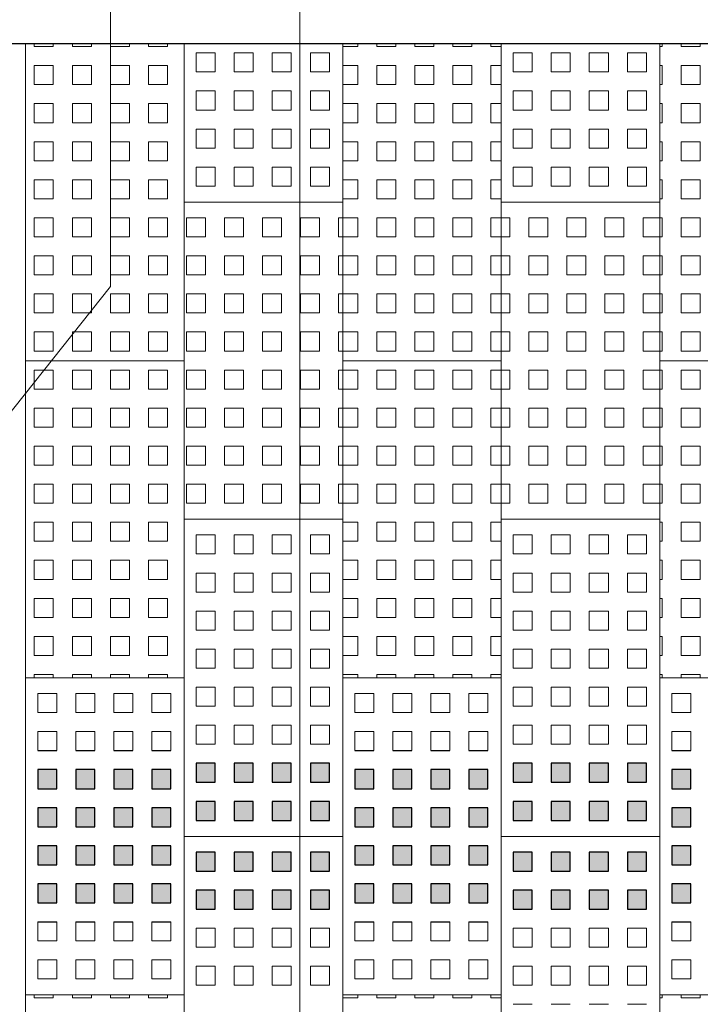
# Model space of a CAD drawing. Header units: metres. Extents: x -890 to 5635, y -951 to 6976.
# Tile 37 of 58: x 43.94 to 45.65, y 18.26 to 20.75. Entities that reach past the tile are written whole.
import ezdxf
from ezdxf import colors
from ezdxf.entities.mleader import LeaderData, LeaderLine
from ezdxf.math import Vec2, Vec3

# ---------------------------------------------------------------- set-up
doc = ezdxf.new("R2010")
doc.units = ezdxf.units.M
for name, color, linetype, lineweight in [('N-WE-VH-VERHARDING_TEGEL_GRAS-A', 11, 'Continuous', 13), ('N-WE-VH-VERHARDING_TEGEL_GRAS-A2', 252, 'Continuous', 25), ('N-WE-VH-VERHARDING_TEGEL_GRAS-G', 70, 'Continuous', 15), ('X-XX-AL-AANPIJLING-T18', 10, 'Continuous', 18)]:
    doc.layers.add(name, color=color, linetype=linetype, lineweight=lineweight)
doc.layers.add('TL00_HULPLAAG', color=211, linetype='Continuous', plot=False)
doc.styles.add('NLCS-ISO-M20-T50', font='NLCS-ISO.ttf', dxfattribs={"height": 0.1})

# ---------------------------------------------------------------- blocks, each defined once
blk = doc.blocks.new('TTE tegel')
at = {"layer": 'N-WE-VH-VERHARDING_TEGEL_GRAS-A'}
h = blk.add_hatch(dxfattribs=at)
h.set_pattern_fill('AVH-GRASTEGEL', color=256, scale=0.12, pattern_type=2)
h.set_pattern_definition([(0, (61.35034, 14.72604), (0, 0.048), [0.048, -0.048]), (90, (61.35034, 14.72604), (-0.048, 3e-18), [0.048, -0.048])])
h.paths.add_polyline_path([(61.3199, 14.6856), (61.3199, 15.4856), (61.7199, 15.4856), (61.7199, 14.6856)])
at = {"layer": 'N-WE-VH-VERHARDING_TEGEL_GRAS-G', "flags": 128}
blk.add_lwpolyline([(61.3199, 14.6856), (61.3199, 15.4856), (61.7199, 15.4856), (61.7199, 14.6856)], close=True, dxfattribs=at)
blk = doc.blocks.new('_Dot')
at = {"color": 0, "linetype": 'ByBlock', "lineweight": -2}
blk.add_line((-0.5, 0), (-1, 0), dxfattribs=at)
at = {"color": 0, "linetype": 'ByBlock', "const_width": 0.5}
blk.add_lwpolyline([(-0.25, 0, 1), (0.25, 0, 1)], format="xyb", close=True, dxfattribs=at)

msp = doc.modelspace()

# ---------------------------------------------------------------- linework, layer by layer
msp.add_circle((74.4072, 12.7269), 964.0442)
at = {"layer": 'N-WE-VH-VERHARDING_TEGEL_GRAS-A', "linetype": 'Continuous'}
for p, q in [((44.3829, 20.662), (44.4309, 20.662)), ((44.3829, 20.614), (44.3829, 20.662)), ((44.4309, 20.614), (44.4309, 20.662)), ((44.4789, 20.662), (44.5269, 20.662)), ((44.4789, 20.614), (44.4789, 20.662)), ((44.5269, 20.614), (44.5269, 20.662)), ((44.5749, 20.662), (44.6229, 20.662)), ((44.5749, 20.614), (44.5749, 20.662)), ((44.6229, 20.614), (44.6229, 20.662)), ((44.6709, 20.662), (44.7189, 20.662)), ((44.6709, 20.614), (44.6709, 20.662)), ((44.7189, 20.614), (44.7189, 20.662)), ((45.1829, 20.662), (45.2309, 20.662)), ((45.1829, 20.614), (45.1829, 20.662)), ((45.2309, 20.614), (45.2309, 20.662)), ((45.2789, 20.662), (45.3269, 20.662)), ((45.2789, 20.614), (45.2789, 20.662)), ((45.3269, 20.614), (45.3269, 20.662)), ((45.3749, 20.662), (45.4229, 20.662)), ((45.3749, 20.614), (45.3749, 20.662)), ((45.4229, 20.614), (45.4229, 20.662)), ((45.4709, 20.662), (45.5189, 20.662)), ((45.4709, 20.614), (45.4709, 20.662)), ((45.5189, 20.614), (45.5189, 20.662)), ((44.3829, 20.614), (44.4309, 20.614)), ((44.4789, 20.614), (44.5269, 20.614)), ((44.5749, 20.614), (44.6229, 20.614)), ((44.6709, 20.614), (44.7189, 20.614)), ((45.1829, 20.614), (45.2309, 20.614)), ((45.2789, 20.614), (45.3269, 20.614)), ((45.3749, 20.614), (45.4229, 20.614)), ((45.4709, 20.614), (45.5189, 20.614)), ((44.3829, 20.566), (44.4309, 20.566)), ((44.3829, 20.518), (44.3829, 20.566)), ((44.4309, 20.518), (44.4309, 20.566)), ((44.4789, 20.566), (44.5269, 20.566)), ((44.4789, 20.518), (44.4789, 20.566)), ((44.5269, 20.518), (44.5269, 20.566)), ((44.5749, 20.566), (44.6229, 20.566)), ((44.5749, 20.518), (44.5749, 20.566)), ((44.6229, 20.518), (44.6229, 20.566)), ((44.6709, 20.566), (44.7189, 20.566)), ((44.6709, 20.518), (44.6709, 20.566)), ((44.7189, 20.518), (44.7189, 20.566)), ((45.1829, 20.566), (45.2309, 20.566)), ((45.1829, 20.518), (45.1829, 20.566)), ((45.2309, 20.518), (45.2309, 20.566)), ((45.2789, 20.566), (45.3269, 20.566)), ((45.2789, 20.518), (45.2789, 20.566)), ((45.3269, 20.518), (45.3269, 20.566)), ((45.3749, 20.566), (45.4229, 20.566)), ((45.3749, 20.518), (45.3749, 20.566)), ((45.4229, 20.518), (45.4229, 20.566)), ((45.4709, 20.566), (45.5189, 20.566)), ((45.4709, 20.518), (45.4709, 20.566)), ((45.5189, 20.518), (45.5189, 20.566)), ((44.3829, 20.518), (44.4309, 20.518)), ((44.4789, 20.518), (44.5269, 20.518)), ((44.5749, 20.518), (44.6229, 20.518)), ((44.6709, 20.518), (44.7189, 20.518)), ((45.1829, 20.518), (45.2309, 20.518)), ((45.2789, 20.518), (45.3269, 20.518)), ((45.3749, 20.518), (45.4229, 20.518)), ((45.4709, 20.518), (45.5189, 20.518)), ((44.3829, 20.47), (44.4309, 20.47)), ((44.3829, 20.422), (44.3829, 20.47)), ((44.4309, 20.422), (44.4309, 20.47)), ((44.4789, 20.47), (44.5269, 20.47)), ((44.4789, 20.422), (44.4789, 20.47)), ((44.5269, 20.422), (44.5269, 20.47)), ((44.5749, 20.47), (44.6229, 20.47)), ((44.5749, 20.422), (44.5749, 20.47)), ((44.6229, 20.422), (44.6229, 20.47)), ((44.6709, 20.47), (44.7189, 20.47)), ((44.6709, 20.422), (44.6709, 20.47)), ((44.7189, 20.422), (44.7189, 20.47)), ((45.1829, 20.47), (45.2309, 20.47)), ((45.1829, 20.422), (45.1829, 20.47)), ((45.2309, 20.422), (45.2309, 20.47)), ((45.2789, 20.47), (45.3269, 20.47)), ((45.2789, 20.422), (45.2789, 20.47)), ((45.3269, 20.422), (45.3269, 20.47)), ((45.3749, 20.47), (45.4229, 20.47)), ((45.3749, 20.422), (45.3749, 20.47)), ((45.4229, 20.422), (45.4229, 20.47)), ((45.4709, 20.47), (45.5189, 20.47)), ((45.4709, 20.422), (45.4709, 20.47)), ((45.5189, 20.422), (45.5189, 20.47)), ((44.3829, 20.422), (44.4309, 20.422)), ((44.4789, 20.422), (44.5269, 20.422)), ((44.5749, 20.422), (44.6229, 20.422)), ((44.6709, 20.422), (44.7189, 20.422)), ((45.1829, 20.422), (45.2309, 20.422)), ((45.2789, 20.422), (45.3269, 20.422)), ((45.3749, 20.422), (45.4229, 20.422)), ((45.4709, 20.422), (45.5189, 20.422)), ((44.3829, 20.374), (44.4309, 20.374)), ((44.3829, 20.326), (44.3829, 20.374)), ((44.4309, 20.326), (44.4309, 20.374)), ((44.4789, 20.374), (44.5269, 20.374)), ((44.4789, 20.326), (44.4789, 20.374)), ((44.5269, 20.326), (44.5269, 20.374)), ((44.5749, 20.374), (44.6229, 20.374)), ((44.5749, 20.326), (44.5749, 20.374)), ((44.6229, 20.326), (44.6229, 20.374)), ((44.6709, 20.374), (44.7189, 20.374)), ((44.6709, 20.326), (44.6709, 20.374)), ((44.7189, 20.326), (44.7189, 20.374)), ((45.1829, 20.374), (45.2309, 20.374)), ((45.1829, 20.326), (45.1829, 20.374)), ((45.2309, 20.326), (45.2309, 20.374)), ((45.2789, 20.374), (45.3269, 20.374)), ((45.2789, 20.326), (45.2789, 20.374)), ((45.3269, 20.326), (45.3269, 20.374)), ((45.3749, 20.374), (45.4229, 20.374)), ((45.3749, 20.326), (45.3749, 20.374)), ((45.4229, 20.326), (45.4229, 20.374)), ((45.4709, 20.374), (45.5189, 20.374)), ((45.4709, 20.326), (45.4709, 20.374)), ((45.5189, 20.326), (45.5189, 20.374)), ((44.3829, 20.326), (44.4309, 20.326)), ((44.4789, 20.326), (44.5269, 20.326)), ((44.5749, 20.326), (44.6229, 20.326)), ((44.6709, 20.326), (44.7189, 20.326)), ((45.1829, 20.326), (45.2309, 20.326)), ((45.2789, 20.326), (45.3269, 20.326)), ((45.3749, 20.326), (45.4229, 20.326)), ((45.4709, 20.326), (45.5189, 20.326)), ((44.3829, 19.446), (44.4309, 19.446)), ((44.3829, 19.398), (44.3829, 19.446)), ((44.4309, 19.398), (44.4309, 19.446)), ((44.4789, 19.446), (44.5269, 19.446)), ((44.4789, 19.398), (44.4789, 19.446)), ((44.5269, 19.398), (44.5269, 19.446)), ((44.5749, 19.446), (44.6229, 19.446)), ((44.5749, 19.398), (44.5749, 19.446)), ((44.6229, 19.398), (44.6229, 19.446)), ((44.6709, 19.446), (44.7189, 19.446)), ((44.6709, 19.398), (44.6709, 19.446)), ((44.7189, 19.398), (44.7189, 19.446)), ((45.1829, 19.446), (45.2309, 19.446)), ((45.1829, 19.398), (45.1829, 19.446)), ((45.2309, 19.398), (45.2309, 19.446)), ((45.2789, 19.446), (45.3269, 19.446)), ((45.2789, 19.398), (45.2789, 19.446)), ((45.3269, 19.398), (45.3269, 19.446)), ((45.3749, 19.446), (45.4229, 19.446)), ((45.3749, 19.398), (45.3749, 19.446)), ((45.4229, 19.398), (45.4229, 19.446)), ((45.4709, 19.446), (45.5189, 19.446)), ((45.4709, 19.398), (45.4709, 19.446)), ((45.5189, 19.398), (45.5189, 19.446)), ((44.3829, 19.398), (44.4309, 19.398)), ((44.4789, 19.398), (44.5269, 19.398)), ((44.5749, 19.398), (44.6229, 19.398)), ((44.6709, 19.398), (44.7189, 19.398)), ((45.1829, 19.398), (45.2309, 19.398)), ((45.2789, 19.398), (45.3269, 19.398)), ((45.3749, 19.398), (45.4229, 19.398)), ((45.4709, 19.398), (45.5189, 19.398)), ((44.3829, 19.35), (44.4309, 19.35)), ((44.3829, 19.302), (44.3829, 19.35)), ((44.4309, 19.302), (44.4309, 19.35)), ((44.4789, 19.35), (44.5269, 19.35)), ((44.4789, 19.302), (44.4789, 19.35)), ((44.5269, 19.302), (44.5269, 19.35)), ((44.5749, 19.35), (44.6229, 19.35)), ((44.5749, 19.302), (44.5749, 19.35)), ((44.6229, 19.302), (44.6229, 19.35)), ((44.6709, 19.35), (44.7189, 19.35)), ((44.6709, 19.302), (44.6709, 19.35)), ((44.7189, 19.302), (44.7189, 19.35)), ((45.1829, 19.35), (45.2309, 19.35)), ((45.1829, 19.302), (45.1829, 19.35)), ((45.2309, 19.302), (45.2309, 19.35)), ((45.2789, 19.35), (45.3269, 19.35)), ((45.2789, 19.302), (45.2789, 19.35)), ((45.3269, 19.302), (45.3269, 19.35)), ((45.3749, 19.35), (45.4229, 19.35)), ((45.3749, 19.302), (45.3749, 19.35)), ((45.4229, 19.302), (45.4229, 19.35)), ((45.4709, 19.35), (45.5189, 19.35)), ((45.4709, 19.302), (45.4709, 19.35)), ((45.5189, 19.302), (45.5189, 19.35)), ((44.3829, 19.302), (44.4309, 19.302)), ((44.4789, 19.302), (44.5269, 19.302)), ((44.5749, 19.302), (44.6229, 19.302)), ((44.6709, 19.302), (44.7189, 19.302)), ((45.1829, 19.302), (45.2309, 19.302)), ((45.2789, 19.302), (45.3269, 19.302)), ((45.3749, 19.302), (45.4229, 19.302)), ((45.4709, 19.302), (45.5189, 19.302)), ((44.3829, 19.254), (44.4309, 19.254)), ((44.3829, 19.206), (44.3829, 19.254)), ((44.4309, 19.206), (44.4309, 19.254)), ((44.4789, 19.254), (44.5269, 19.254)), ((44.4789, 19.206), (44.4789, 19.254)), ((44.5269, 19.206), (44.5269, 19.254)), ((44.5749, 19.254), (44.6229, 19.254)), ((44.5749, 19.206), (44.5749, 19.254)), ((44.6229, 19.206), (44.6229, 19.254)), ((44.6709, 19.254), (44.7189, 19.254)), ((44.6709, 19.206), (44.6709, 19.254)), ((44.7189, 19.206), (44.7189, 19.254)), ((45.1829, 19.254), (45.2309, 19.254)), ((45.1829, 19.206), (45.1829, 19.254)), ((45.2309, 19.206), (45.2309, 19.254)), ((45.2789, 19.254), (45.3269, 19.254)), ((45.2789, 19.206), (45.2789, 19.254)), ((45.3269, 19.206), (45.3269, 19.254)), ((45.3749, 19.254), (45.4229, 19.254)), ((45.3749, 19.206), (45.3749, 19.254)), ((45.4229, 19.206), (45.4229, 19.254)), ((45.4709, 19.254), (45.5189, 19.254)), ((45.4709, 19.206), (45.4709, 19.254)), ((45.5189, 19.206), (45.5189, 19.254)), ((44.3829, 19.206), (44.4309, 19.206)), ((44.4789, 19.206), (44.5269, 19.206)), ((44.5749, 19.206), (44.6229, 19.206)), ((44.6709, 19.206), (44.7189, 19.206)), ((45.1829, 19.206), (45.2309, 19.206)), ((45.2789, 19.206), (45.3269, 19.206)), ((45.3749, 19.206), (45.4229, 19.206)), ((45.4709, 19.206), (45.5189, 19.206)), ((44.3829, 19.158), (44.4309, 19.158)), ((44.3829, 19.11), (44.3829, 19.158)), ((44.4309, 19.11), (44.4309, 19.158)), ((44.4789, 19.158), (44.5269, 19.158)), ((44.4789, 19.11), (44.4789, 19.158)), ((44.5269, 19.11), (44.5269, 19.158)), ((44.5749, 19.158), (44.6229, 19.158)), ((44.5749, 19.11), (44.5749, 19.158)), ((44.6229, 19.11), (44.6229, 19.158)), ((44.6709, 19.158), (44.7189, 19.158)), ((44.6709, 19.11), (44.6709, 19.158)), ((44.7189, 19.11), (44.7189, 19.158)), ((45.1829, 19.158), (45.2309, 19.158)), ((45.1829, 19.11), (45.1829, 19.158)), ((45.2309, 19.11), (45.2309, 19.158)), ((45.2789, 19.158), (45.3269, 19.158)), ((45.2789, 19.11), (45.2789, 19.158)), ((45.3269, 19.11), (45.3269, 19.158)), ((45.3749, 19.158), (45.4229, 19.158)), ((45.3749, 19.11), (45.3749, 19.158)), ((45.4229, 19.11), (45.4229, 19.158)), ((45.4709, 19.158), (45.5189, 19.158)), ((45.4709, 19.11), (45.4709, 19.158)), ((45.5189, 19.11), (45.5189, 19.158)), ((44.3829, 19.11), (44.4309, 19.11)), ((44.4789, 19.11), (44.5269, 19.11)), ((44.5749, 19.11), (44.6229, 19.11)), ((44.6709, 19.11), (44.7189, 19.11)), ((45.1829, 19.11), (45.2309, 19.11)), ((45.2789, 19.11), (45.3269, 19.11)), ((45.3749, 19.11), (45.4229, 19.11)), ((45.4709, 19.11), (45.5189, 19.11)), ((44.3829, 19.062), (44.4309, 19.062)), ((44.3829, 19.014), (44.3829, 19.062)), ((44.4309, 19.014), (44.4309, 19.062)), ((44.4789, 19.062), (44.5269, 19.062)), ((44.4789, 19.014), (44.4789, 19.062)), ((44.5269, 19.014), (44.5269, 19.062)), ((44.5749, 19.062), (44.6229, 19.062)), ((44.5749, 19.014), (44.5749, 19.062)), ((44.6229, 19.014), (44.6229, 19.062)), ((44.6709, 19.062), (44.7189, 19.062)), ((44.6709, 19.014), (44.6709, 19.062)), ((44.7189, 19.014), (44.7189, 19.062)), ((45.1829, 19.062), (45.2309, 19.062)), ((45.1829, 19.014), (45.1829, 19.062)), ((45.2309, 19.014), (45.2309, 19.062)), ((45.2789, 19.062), (45.3269, 19.062)), ((45.2789, 19.014), (45.2789, 19.062)), ((45.3269, 19.014), (45.3269, 19.062)), ((45.3749, 19.062), (45.4229, 19.062)), ((45.3749, 19.014), (45.3749, 19.062)), ((45.4229, 19.014), (45.4229, 19.062)), ((45.4709, 19.062), (45.5189, 19.062)), ((45.4709, 19.014), (45.4709, 19.062)), ((45.5189, 19.014), (45.5189, 19.062)), ((43.9829, 19.046), (44.0309, 19.046)), ((43.9829, 18.998), (43.9829, 19.046)), ((44.0309, 18.998), (44.0309, 19.046)), ((44.0789, 19.046), (44.1269, 19.046)), ((44.0789, 18.998), (44.0789, 19.046)), ((44.1269, 18.998), (44.1269, 19.046)), ((44.1749, 19.046), (44.2229, 19.046)), ((44.1749, 18.998), (44.1749, 19.046)), ((44.2229, 18.998), (44.2229, 19.046)), ((44.2709, 19.046), (44.3189, 19.046)), ((44.2709, 18.998), (44.2709, 19.046)), ((44.3189, 18.998), (44.3189, 19.046)), ((44.7829, 19.046), (44.8309, 19.046)), ((44.7829, 18.998), (44.7829, 19.046)), ((44.8309, 18.998), (44.8309, 19.046)), ((44.8789, 19.046), (44.9269, 19.046)), ((44.8789, 18.998), (44.8789, 19.046)), ((44.9269, 18.998), (44.9269, 19.046)), ((44.9749, 19.046), (45.0229, 19.046)), ((44.9749, 18.998), (44.9749, 19.046)), ((45.0229, 18.998), (45.0229, 19.046)), ((45.0709, 19.046), (45.1189, 19.046)), ((45.0709, 18.998), (45.0709, 19.046)), ((45.1189, 18.998), (45.1189, 19.046)), ((45.5829, 19.046), (45.6309, 19.046)), ((45.5829, 18.998), (45.5829, 19.046)), ((45.6309, 18.998), (45.6309, 19.046)), ((44.3829, 19.014), (44.4309, 19.014)), ((44.4789, 19.014), (44.5269, 19.014)), ((44.5749, 19.014), (44.6229, 19.014)), ((44.6709, 19.014), (44.7189, 19.014)), ((45.1829, 19.014), (45.2309, 19.014)), ((45.2789, 19.014), (45.3269, 19.014)), ((45.3749, 19.014), (45.4229, 19.014)), ((45.4709, 19.014), (45.5189, 19.014)), ((43.9829, 18.998), (44.0309, 18.998)), ((44.0789, 18.998), (44.1269, 18.998)), ((44.1749, 18.998), (44.2229, 18.998)), ((44.2709, 18.998), (44.3189, 18.998)), ((44.7829, 18.998), (44.8309, 18.998)), ((44.8789, 18.998), (44.9269, 18.998)), ((44.9749, 18.998), (45.0229, 18.998)), ((45.0709, 18.998), (45.1189, 18.998)), ((45.5829, 18.998), (45.6309, 18.998)), ((44.3829, 18.966), (44.4309, 18.966)), ((44.3829, 18.918), (44.3829, 18.966)), ((44.4309, 18.918), (44.4309, 18.966)), ((44.4789, 18.966), (44.5269, 18.966)), ((44.4789, 18.918), (44.4789, 18.966)), ((44.5269, 18.918), (44.5269, 18.966)), ((44.5749, 18.966), (44.6229, 18.966)), ((44.5749, 18.918), (44.5749, 18.966)), ((44.6229, 18.918), (44.6229, 18.966)), ((44.6709, 18.966), (44.7189, 18.966)), ((44.6709, 18.918), (44.6709, 18.966)), ((44.7189, 18.918), (44.7189, 18.966)), ((45.1829, 18.966), (45.2309, 18.966)), ((45.1829, 18.918), (45.1829, 18.966)), ((45.2309, 18.918), (45.2309, 18.966)), ((45.2789, 18.966), (45.3269, 18.966)), ((45.2789, 18.918), (45.2789, 18.966)), ((45.3269, 18.918), (45.3269, 18.966)), ((45.3749, 18.966), (45.4229, 18.966)), ((45.3749, 18.918), (45.3749, 18.966)), ((45.4229, 18.918), (45.4229, 18.966)), ((45.4709, 18.966), (45.5189, 18.966)), ((45.4709, 18.918), (45.4709, 18.966)), ((45.5189, 18.918), (45.5189, 18.966)), ((43.9829, 18.95), (44.0309, 18.95)), ((43.9829, 18.902), (43.9829, 18.95)), ((44.0309, 18.902), (44.0309, 18.95)), ((44.0789, 18.95), (44.1269, 18.95)), ((44.0789, 18.902), (44.0789, 18.95)), ((44.1269, 18.902), (44.1269, 18.95)), ((44.1749, 18.95), (44.2229, 18.95)), ((44.1749, 18.902), (44.1749, 18.95)), ((44.2229, 18.902), (44.2229, 18.95)), ((44.2709, 18.95), (44.3189, 18.95)), ((44.2709, 18.902), (44.2709, 18.95)), ((44.3189, 18.902), (44.3189, 18.95)), ((44.7829, 18.95), (44.8309, 18.95)), ((44.7829, 18.902), (44.7829, 18.95)), ((44.8309, 18.902), (44.8309, 18.95)), ((44.8789, 18.95), (44.9269, 18.95)), ((44.8789, 18.902), (44.8789, 18.95)), ((44.9269, 18.902), (44.9269, 18.95)), ((44.9749, 18.95), (45.0229, 18.95)), ((44.9749, 18.902), (44.9749, 18.95)), ((45.0229, 18.902), (45.0229, 18.95)), ((45.0709, 18.95), (45.1189, 18.95)), ((45.0709, 18.902), (45.0709, 18.95)), ((45.1189, 18.902), (45.1189, 18.95)), ((45.5829, 18.95), (45.6309, 18.95)), ((45.5829, 18.902), (45.5829, 18.95)), ((45.6309, 18.902), (45.6309, 18.95)), ((44.3829, 18.918), (44.4309, 18.918)), ((44.4789, 18.918), (44.5269, 18.918)), ((44.5749, 18.918), (44.6229, 18.918)), ((44.6709, 18.918), (44.7189, 18.918)), ((45.1829, 18.918), (45.2309, 18.918)), ((45.2789, 18.918), (45.3269, 18.918)), ((45.3749, 18.918), (45.4229, 18.918)), ((45.4709, 18.918), (45.5189, 18.918)), ((43.9829, 18.422), (43.9829, 18.47)), ((44.0309, 18.422), (44.0309, 18.47)), ((44.0789, 18.422), (44.0789, 18.47)), ((44.1269, 18.422), (44.1269, 18.47)), ((44.1749, 18.422), (44.1749, 18.47)), ((44.2229, 18.422), (44.2229, 18.47)), ((44.2709, 18.422), (44.2709, 18.47)), ((44.3189, 18.422), (44.3189, 18.47)), ((44.7829, 18.422), (44.7829, 18.47)), ((44.8309, 18.422), (44.8309, 18.47)), ((44.8789, 18.422), (44.8789, 18.47)), ((44.9269, 18.422), (44.9269, 18.47)), ((44.9749, 18.422), (44.9749, 18.47)), ((45.0229, 18.422), (45.0229, 18.47)), ((45.0709, 18.422), (45.0709, 18.47)), ((45.1189, 18.422), (45.1189, 18.47)), ((45.5829, 18.422), (45.5829, 18.47)), ((45.6309, 18.422), (45.6309, 18.47)), ((44.3829, 18.454), (44.4309, 18.454)), ((44.3829, 18.406), (44.3829, 18.454)), ((44.4309, 18.406), (44.4309, 18.454)), ((44.4789, 18.454), (44.5269, 18.454)), ((44.4789, 18.406), (44.4789, 18.454)), ((44.5269, 18.406), (44.5269, 18.454)), ((44.5749, 18.454), (44.6229, 18.454)), ((44.5749, 18.406), (44.5749, 18.454)), ((44.6229, 18.406), (44.6229, 18.454)), ((44.6709, 18.454), (44.7189, 18.454)), ((44.6709, 18.406), (44.6709, 18.454)), ((44.7189, 18.406), (44.7189, 18.454)), ((45.1829, 18.454), (45.2309, 18.454)), ((45.1829, 18.406), (45.1829, 18.454)), ((45.2309, 18.406), (45.2309, 18.454)), ((45.2789, 18.454), (45.3269, 18.454)), ((45.2789, 18.406), (45.2789, 18.454)), ((45.3269, 18.406), (45.3269, 18.454)), ((45.3749, 18.454), (45.4229, 18.454)), ((45.3749, 18.406), (45.3749, 18.454)), ((45.4229, 18.406), (45.4229, 18.454)), ((45.4709, 18.454), (45.5189, 18.454)), ((45.4709, 18.406), (45.4709, 18.454)), ((45.5189, 18.406), (45.5189, 18.454)), ((43.9829, 18.422), (44.0309, 18.422)), ((44.0789, 18.422), (44.1269, 18.422)), ((44.1749, 18.422), (44.2229, 18.422)), ((44.2709, 18.422), (44.3189, 18.422)), ((44.3829, 18.406), (44.4309, 18.406)), ((44.4789, 18.406), (44.5269, 18.406)), ((44.5749, 18.406), (44.6229, 18.406)), ((44.6709, 18.406), (44.7189, 18.406)), ((44.7829, 18.422), (44.8309, 18.422)), ((44.8789, 18.422), (44.9269, 18.422)), ((44.9749, 18.422), (45.0229, 18.422)), ((45.0709, 18.422), (45.1189, 18.422)), ((45.1829, 18.406), (45.2309, 18.406)), ((45.2789, 18.406), (45.3269, 18.406)), ((45.3749, 18.406), (45.4229, 18.406)), ((45.4709, 18.406), (45.5189, 18.406)), ((45.5829, 18.422), (45.6309, 18.422)), ((43.9829, 18.374), (44.0309, 18.374)), ((43.9829, 18.326), (43.9829, 18.374)), ((44.0309, 18.326), (44.0309, 18.374)), ((44.0789, 18.374), (44.1269, 18.374)), ((44.0789, 18.326), (44.0789, 18.374)), ((44.1269, 18.326), (44.1269, 18.374)), ((44.1749, 18.374), (44.2229, 18.374)), ((44.1749, 18.326), (44.1749, 18.374)), ((44.2229, 18.326), (44.2229, 18.374)), ((44.2709, 18.374), (44.3189, 18.374)), ((44.2709, 18.326), (44.2709, 18.374)), ((44.3189, 18.326), (44.3189, 18.374)), ((44.3829, 18.358), (44.4309, 18.358)), ((44.3829, 18.31), (44.3829, 18.358)), ((44.4309, 18.31), (44.4309, 18.358)), ((44.4789, 18.358), (44.5269, 18.358)), ((44.4789, 18.31), (44.4789, 18.358)), ((44.5269, 18.31), (44.5269, 18.358)), ((44.5749, 18.358), (44.6229, 18.358)), ((44.5749, 18.31), (44.5749, 18.358)), ((44.6229, 18.31), (44.6229, 18.358)), ((44.6709, 18.358), (44.7189, 18.358)), ((44.6709, 18.31), (44.6709, 18.358)), ((44.7189, 18.31), (44.7189, 18.358)), ((44.7829, 18.374), (44.8309, 18.374)), ((44.7829, 18.326), (44.7829, 18.374)), ((44.8309, 18.326), (44.8309, 18.374)), ((44.8789, 18.374), (44.9269, 18.374)), ((44.8789, 18.326), (44.8789, 18.374)), ((44.9269, 18.326), (44.9269, 18.374)), ((44.9749, 18.374), (45.0229, 18.374)), ((44.9749, 18.326), (44.9749, 18.374)), ((45.0229, 18.326), (45.0229, 18.374)), ((45.0709, 18.374), (45.1189, 18.374)), ((45.0709, 18.326), (45.0709, 18.374)), ((45.1189, 18.326), (45.1189, 18.374)), ((45.1829, 18.358), (45.2309, 18.358)), ((45.1829, 18.31), (45.1829, 18.358)), ((45.2309, 18.31), (45.2309, 18.358)), ((45.2789, 18.358), (45.3269, 18.358)), ((45.2789, 18.31), (45.2789, 18.358)), ((45.3269, 18.31), (45.3269, 18.358)), ((45.3749, 18.358), (45.4229, 18.358)), ((45.3749, 18.31), (45.3749, 18.358)), ((45.4229, 18.31), (45.4229, 18.358)), ((45.4709, 18.358), (45.5189, 18.358)), ((45.4709, 18.31), (45.4709, 18.358)), ((45.5189, 18.31), (45.5189, 18.358)), ((45.5829, 18.374), (45.6309, 18.374)), ((45.5829, 18.326), (45.5829, 18.374)), ((45.6309, 18.326), (45.6309, 18.374)), ((43.9829, 18.326), (44.0309, 18.326)), ((44.0789, 18.326), (44.1269, 18.326)), ((44.1749, 18.326), (44.2229, 18.326)), ((44.2709, 18.326), (44.3189, 18.326)), ((44.3829, 18.31), (44.4309, 18.31)), ((44.4789, 18.31), (44.5269, 18.31)), ((44.5749, 18.31), (44.6229, 18.31)), ((44.6709, 18.31), (44.7189, 18.31)), ((44.7829, 18.326), (44.8309, 18.326)), ((44.8789, 18.326), (44.9269, 18.326)), ((44.9749, 18.326), (45.0229, 18.326)), ((45.0709, 18.326), (45.1189, 18.326)), ((45.1829, 18.31), (45.2309, 18.31)), ((45.2789, 18.31), (45.3269, 18.31)), ((45.3749, 18.31), (45.4229, 18.31)), ((45.4709, 18.31), (45.5189, 18.31)), ((45.5829, 18.326), (45.6309, 18.326)), ((45.1829, 18.262), (45.2309, 18.262)), ((45.2789, 18.262), (45.3269, 18.262)), ((45.3749, 18.262), (45.4229, 18.262)), ((45.4709, 18.262), (45.5189, 18.262))]:
    msp.add_line(p, q, dxfattribs=at)
at = {"layer": 'N-WE-VH-VERHARDING_TEGEL_GRAS-A', "color": 251}
for points in [[(43.9829, 18.854), (44.0309, 18.854), (43.9829, 18.806), (44.0309, 18.806)], [(44.0789, 18.854), (44.1269, 18.854), (44.0789, 18.806), (44.1269, 18.806)], [(44.1749, 18.854), (44.2229, 18.854), (44.1749, 18.806), (44.2229, 18.806)], [(44.2709, 18.854), (44.3189, 18.854), (44.2709, 18.806), (44.3189, 18.806)], [(44.3829, 18.87), (44.4309, 18.87), (44.3829, 18.822), (44.4309, 18.822)], [(44.4789, 18.87), (44.5269, 18.87), (44.4789, 18.822), (44.5269, 18.822)], [(44.5749, 18.87), (44.6229, 18.87), (44.5749, 18.822), (44.6229, 18.822)], [(44.6709, 18.87), (44.7189, 18.87), (44.6709, 18.822), (44.7189, 18.822)], [(44.7829, 18.854), (44.8309, 18.854), (44.7829, 18.806), (44.8309, 18.806)], [(44.8789, 18.854), (44.9269, 18.854), (44.8789, 18.806), (44.9269, 18.806)], [(44.9749, 18.854), (45.0229, 18.854), (44.9749, 18.806), (45.0229, 18.806)], [(45.0709, 18.854), (45.1189, 18.854), (45.0709, 18.806), (45.1189, 18.806)], [(45.1829, 18.87), (45.2309, 18.87), (45.1829, 18.822), (45.2309, 18.822)], [(45.2789, 18.87), (45.3269, 18.87), (45.2789, 18.822), (45.3269, 18.822)], [(45.3749, 18.87), (45.4229, 18.87), (45.3749, 18.822), (45.4229, 18.822)], [(45.4709, 18.87), (45.5189, 18.87), (45.4709, 18.822), (45.5189, 18.822)], [(45.5829, 18.854), (45.6309, 18.854), (45.5829, 18.806), (45.6309, 18.806)], [(43.9829, 18.758), (44.0309, 18.758), (43.9829, 18.71), (44.0309, 18.71)], [(44.0789, 18.758), (44.1269, 18.758), (44.0789, 18.71), (44.1269, 18.71)], [(44.1749, 18.758), (44.2229, 18.758), (44.1749, 18.71), (44.2229, 18.71)], [(44.2709, 18.758), (44.3189, 18.758), (44.2709, 18.71), (44.3189, 18.71)], [(44.3829, 18.774), (44.4309, 18.774), (44.3829, 18.726), (44.4309, 18.726)], [(44.4789, 18.774), (44.5269, 18.774), (44.4789, 18.726), (44.5269, 18.726)], [(44.5749, 18.774), (44.6229, 18.774), (44.5749, 18.726), (44.6229, 18.726)], [(44.6709, 18.774), (44.7189, 18.774), (44.6709, 18.726), (44.7189, 18.726)], [(44.7829, 18.758), (44.8309, 18.758), (44.7829, 18.71), (44.8309, 18.71)], [(44.8789, 18.758), (44.9269, 18.758), (44.8789, 18.71), (44.9269, 18.71)], [(44.9749, 18.758), (45.0229, 18.758), (44.9749, 18.71), (45.0229, 18.71)], [(45.0709, 18.758), (45.1189, 18.758), (45.0709, 18.71), (45.1189, 18.71)], [(45.1829, 18.774), (45.2309, 18.774), (45.1829, 18.726), (45.2309, 18.726)], [(45.2789, 18.774), (45.3269, 18.774), (45.2789, 18.726), (45.3269, 18.726)], [(45.3749, 18.774), (45.4229, 18.774), (45.3749, 18.726), (45.4229, 18.726)], [(45.4709, 18.774), (45.5189, 18.774), (45.4709, 18.726), (45.5189, 18.726)], [(45.5829, 18.758), (45.6309, 18.758), (45.5829, 18.71), (45.6309, 18.71)], [(43.9829, 18.662), (44.0309, 18.662), (43.9829, 18.614), (44.0309, 18.614)], [(44.0789, 18.662), (44.1269, 18.662), (44.0789, 18.614), (44.1269, 18.614)], [(44.1749, 18.662), (44.2229, 18.662), (44.1749, 18.614), (44.2229, 18.614)], [(44.2709, 18.662), (44.3189, 18.662), (44.2709, 18.614), (44.3189, 18.614)], [(44.7829, 18.662), (44.8309, 18.662), (44.7829, 18.614), (44.8309, 18.614)], [(44.8789, 18.662), (44.9269, 18.662), (44.8789, 18.614), (44.9269, 18.614)], [(44.9749, 18.662), (45.0229, 18.662), (44.9749, 18.614), (45.0229, 18.614)], [(45.0709, 18.662), (45.1189, 18.662), (45.0709, 18.614), (45.1189, 18.614)], [(45.5829, 18.662), (45.6309, 18.662), (45.5829, 18.614), (45.6309, 18.614)], [(44.3829, 18.646), (44.4309, 18.646), (44.3829, 18.598), (44.4309, 18.598)], [(44.4789, 18.646), (44.5269, 18.646), (44.4789, 18.598), (44.5269, 18.598)], [(44.5749, 18.646), (44.6229, 18.646), (44.5749, 18.598), (44.6229, 18.598)], [(44.6709, 18.646), (44.7189, 18.646), (44.6709, 18.598), (44.7189, 18.598)], [(45.1829, 18.646), (45.2309, 18.646), (45.1829, 18.598), (45.2309, 18.598)], [(45.2789, 18.646), (45.3269, 18.646), (45.2789, 18.598), (45.3269, 18.598)], [(45.3749, 18.646), (45.4229, 18.646), (45.3749, 18.598), (45.4229, 18.598)], [(45.4709, 18.646), (45.5189, 18.646), (45.4709, 18.598), (45.5189, 18.598)], [(43.9829, 18.566), (44.0309, 18.566), (43.9829, 18.518), (44.0309, 18.518)], [(44.0789, 18.566), (44.1269, 18.566), (44.0789, 18.518), (44.1269, 18.518)], [(44.1749, 18.566), (44.2229, 18.566), (44.1749, 18.518), (44.2229, 18.518)], [(44.2709, 18.566), (44.3189, 18.566), (44.2709, 18.518), (44.3189, 18.518)], [(44.7829, 18.566), (44.8309, 18.566), (44.7829, 18.518), (44.8309, 18.518)], [(44.8789, 18.566), (44.9269, 18.566), (44.8789, 18.518), (44.9269, 18.518)], [(44.9749, 18.566), (45.0229, 18.566), (44.9749, 18.518), (45.0229, 18.518)], [(45.0709, 18.566), (45.1189, 18.566), (45.0709, 18.518), (45.1189, 18.518)], [(45.5829, 18.566), (45.6309, 18.566), (45.5829, 18.518), (45.6309, 18.518)], [(44.3829, 18.55), (44.4309, 18.55), (44.3829, 18.502), (44.4309, 18.502)], [(44.4789, 18.55), (44.5269, 18.55), (44.4789, 18.502), (44.5269, 18.502)], [(44.5749, 18.55), (44.6229, 18.55), (44.5749, 18.502), (44.6229, 18.502)], [(44.6709, 18.55), (44.7189, 18.55), (44.6709, 18.502), (44.7189, 18.502)], [(45.1829, 18.55), (45.2309, 18.55), (45.1829, 18.502), (45.2309, 18.502)], [(45.2789, 18.55), (45.3269, 18.55), (45.2789, 18.502), (45.3269, 18.502)], [(45.3749, 18.55), (45.4229, 18.55), (45.3749, 18.502), (45.4229, 18.502)], [(45.4709, 18.55), (45.5189, 18.55), (45.4709, 18.502), (45.5189, 18.502)]]:
    msp.add_solid(points, dxfattribs=at)
at = {"layer": 'N-WE-VH-VERHARDING_TEGEL_GRAS-A2', "linetype": 'Continuous'}
for p, q in [((43.9829, 18.902), (44.0309, 18.902)), ((44.0789, 18.902), (44.1269, 18.902)), ((44.1749, 18.902), (44.2229, 18.902)), ((44.2709, 18.902), (44.3189, 18.902)), ((44.7829, 18.902), (44.8309, 18.902)), ((44.8789, 18.902), (44.9269, 18.902)), ((44.9749, 18.902), (45.0229, 18.902)), ((45.0709, 18.902), (45.1189, 18.902)), ((45.5829, 18.902), (45.6309, 18.902))]:
    msp.add_line(p, q, dxfattribs=at)
at = {"layer": 'N-WE-VH-VERHARDING_TEGEL_GRAS-A2', "color": 252, "linetype": 'Continuous', "true_color": 0x939598}
for p, q in [((43.9829, 18.47), (44.0309, 18.47)), ((44.0789, 18.47), (44.1269, 18.47)), ((44.1749, 18.47), (44.2229, 18.47)), ((44.2709, 18.47), (44.3189, 18.47)), ((44.7829, 18.47), (44.8309, 18.47)), ((44.8789, 18.47), (44.9269, 18.47)), ((44.9749, 18.47), (45.0229, 18.47)), ((45.0709, 18.47), (45.1189, 18.47)), ((45.5829, 18.47), (45.6309, 18.47))]:
    msp.add_line(p, q, dxfattribs=at)
at = {"layer": 'N-WE-VH-VERHARDING_TEGEL_GRAS-A2', "color": 11, "linetype": 'Continuous'}
for points in [[(43.9829, 18.854), (43.9829, 18.806), (44.0309, 18.806), (44.0309, 18.854)], [(44.0789, 18.854), (44.0789, 18.806), (44.1269, 18.806), (44.1269, 18.854)], [(44.1749, 18.854), (44.1749, 18.806), (44.2229, 18.806), (44.2229, 18.854)], [(44.2709, 18.854), (44.2709, 18.806), (44.3189, 18.806), (44.3189, 18.854)], [(44.3829, 18.87), (44.3829, 18.822), (44.4309, 18.822), (44.4309, 18.87)], [(44.4789, 18.87), (44.4789, 18.822), (44.5269, 18.822), (44.5269, 18.87)], [(44.5749, 18.87), (44.5749, 18.822), (44.6229, 18.822), (44.6229, 18.87)], [(44.6709, 18.87), (44.6709, 18.822), (44.7189, 18.822), (44.7189, 18.87)], [(44.7829, 18.854), (44.7829, 18.806), (44.8309, 18.806), (44.8309, 18.854)], [(44.8789, 18.854), (44.8789, 18.806), (44.9269, 18.806), (44.9269, 18.854)], [(44.9749, 18.854), (44.9749, 18.806), (45.0229, 18.806), (45.0229, 18.854)], [(45.0709, 18.854), (45.0709, 18.806), (45.1189, 18.806), (45.1189, 18.854)], [(45.1829, 18.87), (45.1829, 18.822), (45.2309, 18.822), (45.2309, 18.87)], [(45.2789, 18.87), (45.2789, 18.822), (45.3269, 18.822), (45.3269, 18.87)], [(45.3749, 18.87), (45.3749, 18.822), (45.4229, 18.822), (45.4229, 18.87)], [(45.4709, 18.87), (45.4709, 18.822), (45.5189, 18.822), (45.5189, 18.87)], [(45.5829, 18.854), (45.5829, 18.806), (45.6309, 18.806), (45.6309, 18.854)], [(43.9829, 18.758), (43.9829, 18.71), (44.0309, 18.71), (44.0309, 18.758)], [(44.0789, 18.758), (44.0789, 18.71), (44.1269, 18.71), (44.1269, 18.758)], [(44.1749, 18.758), (44.1749, 18.71), (44.2229, 18.71), (44.2229, 18.758)], [(44.2709, 18.758), (44.2709, 18.71), (44.3189, 18.71), (44.3189, 18.758)], [(44.3829, 18.774), (44.3829, 18.726), (44.4309, 18.726), (44.4309, 18.774)], [(44.4789, 18.774), (44.4789, 18.726), (44.5269, 18.726), (44.5269, 18.774)], [(44.5749, 18.774), (44.5749, 18.726), (44.6229, 18.726), (44.6229, 18.774)], [(44.6709, 18.774), (44.6709, 18.726), (44.7189, 18.726), (44.7189, 18.774)], [(44.7829, 18.758), (44.7829, 18.71), (44.8309, 18.71), (44.8309, 18.758)], [(44.8789, 18.758), (44.8789, 18.71), (44.9269, 18.71), (44.9269, 18.758)], [(44.9749, 18.758), (44.9749, 18.71), (45.0229, 18.71), (45.0229, 18.758)], [(45.0709, 18.758), (45.0709, 18.71), (45.1189, 18.71), (45.1189, 18.758)], [(45.1829, 18.774), (45.1829, 18.726), (45.2309, 18.726), (45.2309, 18.774)], [(45.2789, 18.774), (45.2789, 18.726), (45.3269, 18.726), (45.3269, 18.774)], [(45.3749, 18.774), (45.3749, 18.726), (45.4229, 18.726), (45.4229, 18.774)], [(45.4709, 18.774), (45.4709, 18.726), (45.5189, 18.726), (45.5189, 18.774)], [(45.5829, 18.758), (45.5829, 18.71), (45.6309, 18.71), (45.6309, 18.758)], [(43.9829, 18.662), (43.9829, 18.614), (44.0309, 18.614), (44.0309, 18.662)], [(44.0789, 18.662), (44.0789, 18.614), (44.1269, 18.614), (44.1269, 18.662)], [(44.1749, 18.662), (44.1749, 18.614), (44.2229, 18.614), (44.2229, 18.662)], [(44.2709, 18.662), (44.2709, 18.614), (44.3189, 18.614), (44.3189, 18.662)], [(44.7829, 18.662), (44.7829, 18.614), (44.8309, 18.614), (44.8309, 18.662)], [(44.8789, 18.662), (44.8789, 18.614), (44.9269, 18.614), (44.9269, 18.662)], [(44.9749, 18.662), (44.9749, 18.614), (45.0229, 18.614), (45.0229, 18.662)], [(45.0709, 18.662), (45.0709, 18.614), (45.1189, 18.614), (45.1189, 18.662)], [(45.5829, 18.662), (45.5829, 18.614), (45.6309, 18.614), (45.6309, 18.662)], [(44.3829, 18.646), (44.3829, 18.598), (44.4309, 18.598), (44.4309, 18.646)], [(44.4789, 18.646), (44.4789, 18.598), (44.5269, 18.598), (44.5269, 18.646)], [(44.5749, 18.646), (44.5749, 18.598), (44.6229, 18.598), (44.6229, 18.646)], [(44.6709, 18.646), (44.6709, 18.598), (44.7189, 18.598), (44.7189, 18.646)], [(45.1829, 18.646), (45.1829, 18.598), (45.2309, 18.598), (45.2309, 18.646)], [(45.2789, 18.646), (45.2789, 18.598), (45.3269, 18.598), (45.3269, 18.646)], [(45.3749, 18.646), (45.3749, 18.598), (45.4229, 18.598), (45.4229, 18.646)], [(45.4709, 18.646), (45.4709, 18.598), (45.5189, 18.598), (45.5189, 18.646)], [(43.9829, 18.566), (43.9829, 18.518), (44.0309, 18.518), (44.0309, 18.566)], [(44.0789, 18.566), (44.0789, 18.518), (44.1269, 18.518), (44.1269, 18.566)], [(44.1749, 18.566), (44.1749, 18.518), (44.2229, 18.518), (44.2229, 18.566)], [(44.2709, 18.566), (44.2709, 18.518), (44.3189, 18.518), (44.3189, 18.566)], [(44.7829, 18.566), (44.7829, 18.518), (44.8309, 18.518), (44.8309, 18.566)], [(44.8789, 18.566), (44.8789, 18.518), (44.9269, 18.518), (44.9269, 18.566)], [(44.9749, 18.566), (44.9749, 18.518), (45.0229, 18.518), (45.0229, 18.566)], [(45.0709, 18.566), (45.0709, 18.518), (45.1189, 18.518), (45.1189, 18.566)], [(45.5829, 18.566), (45.5829, 18.518), (45.6309, 18.518), (45.6309, 18.566)], [(44.3829, 18.55), (44.3829, 18.502), (44.4309, 18.502), (44.4309, 18.55)], [(44.4789, 18.55), (44.4789, 18.502), (44.5269, 18.502), (44.5269, 18.55)], [(44.5749, 18.55), (44.5749, 18.502), (44.6229, 18.502), (44.6229, 18.55)], [(44.6709, 18.55), (44.6709, 18.502), (44.7189, 18.502), (44.7189, 18.55)], [(45.1829, 18.55), (45.1829, 18.502), (45.2309, 18.502), (45.2309, 18.55)], [(45.2789, 18.55), (45.2789, 18.502), (45.3269, 18.502), (45.3269, 18.55)], [(45.3749, 18.55), (45.3749, 18.502), (45.4229, 18.502), (45.4229, 18.55)], [(45.4709, 18.55), (45.4709, 18.502), (45.5189, 18.502), (45.5189, 18.55)]]:
    msp.add_lwpolyline(points, close=True, dxfattribs=at)
at = {"layer": 'N-WE-VH-VERHARDING_TEGEL_GRAS-G'}
for p, q in [((44.3525, 20.2856), (44.3525, 20.6856)), ((44.7525, 20.6856), (44.7525, 20.2856)), ((45.1525, 20.2856), (45.1525, 20.6856)), ((45.5525, 20.6856), (45.5525, 20.2856)), ((44.7525, 20.2856), (44.3525, 20.2856)), ((45.5525, 20.2856), (45.1525, 20.2856))]:
    msp.add_line(p, q, dxfattribs=at)
at = {"layer": 'N-WE-VH-VERHARDING_TEGEL_GRAS-G', "flags": 128}
for points in [[(44.3525, 18.6856), (44.3525, 19.4856), (44.7525, 19.4856), (44.7525, 18.6856)], [(45.1525, 18.6856), (45.1525, 19.4856), (45.5525, 19.4856), (45.5525, 18.6856)], [(43.9525, 18.2856), (43.9525, 19.0856), (44.3525, 19.0856), (44.3525, 18.2856)], [(44.7525, 18.2856), (44.7525, 19.0856), (45.1525, 19.0856), (45.1525, 18.2856)], [(45.5525, 18.2856), (45.5525, 19.0856), (45.9525, 19.0856), (45.9525, 18.2856)], [(44.3525, 17.8856), (44.3525, 18.6856), (44.7525, 18.6856), (44.7525, 17.8856)], [(45.1525, 17.8856), (45.1525, 18.6856), (45.5525, 18.6856), (45.5525, 17.8856)]]:
    msp.add_lwpolyline(points, close=True, dxfattribs=at)
at = {"layer": 'TL00_HULPLAAG', "flags": 128}
msp.add_lwpolyline([(43.0117, 20.6856), (53.6725, 20.6856), (53.6725, 12.942), (43.0117, 12.942)], close=True, dxfattribs=at)

# ---------------------------------------------------------------- block references
at = {"layer": 'N-WE-VH-VERHARDING_TEGEL_GRAS-A'}
for p in [(-17.3674, 5.2), (-16.5674, 5.2), (-15.7674, 5.2), (-16.9674, 4.8), (-16.1674, 4.8), (-17.3674, 4.4), (-16.5674, 4.4), (-15.7674, 4.4), (-17.3674, 2.8), (-16.5674, 2.8), (-15.7674, 2.8)]:
    msp.add_blockref('TTE tegel', p, dxfattribs=at)

# ---------------------------------------------------------------- leaders
at = {"layer": 'X-XX-AL-AANPIJLING-T18'}
ml = msp.add_multileader_mtext('Standard', dxfattribs=at)
ml.set_content('straatbakstenen, dikformaat, elleboogverband, type: Aurora', color=2, style='NLCS-ISO-M20-T50')
ml.set_leader_properties(color=256, linetype='ByLayer', lineweight=-1)
ml.set_arrow_properties(name='DOT')
ml.build(insert=Vec2(0, 0))
ml.multileader.update_dxf_attribs({"text_left_attachment_type": 3, "text_right_attachment_type": 5, "dogleg_length": 0.036, "arrow_head_size": 0.036})
ctx = ml.context
ctx.base_point, ctx.char_height, ctx.arrow_head_size, ctx.landing_gap_size, ctx.plane_origin, ctx.plane_x_axis, ctx.plane_y_axis = Vec3(43.361, 21.2216), 0.09, 0.036, 0.045, Vec3(43.361, 19.6414), Vec3(0, 1), Vec3(-1, 0)
ctx.left_attachment, ctx.right_attachment = 3, 5
notes = []
notes.append((ctx, [(0, (1, 1, 0), (43.361, 21.1856), (0, 1), 0.036, [(0, [(43.361, 19.6414)], 0, [])])]))
ctx.mtext.insert, ctx.mtext.text_direction, ctx.mtext.rotation, ctx.mtext.flow_direction = Vec3(43.3025, 21.2666), Vec3(0, 1), 1.570796, 5
ml = msp.add_multileader_mtext('Standard', dxfattribs=at)
ml.set_content('enkele strek, straatbakstenen, dikformaat, type: Aurora', color=2, style='NLCS-ISO-M20-T50')
ml.set_leader_properties(color=256, linetype='ByLayer', lineweight=-1)
ml.set_arrow_properties(name='DOT')
ml.build(insert=Vec2(0, 0))
ml.multileader.update_dxf_attribs({"text_left_attachment_type": 3, "text_right_attachment_type": 5, "dogleg_length": 0.036, "arrow_head_size": 0.036})
ctx = ml.context
ctx.base_point, ctx.char_height, ctx.arrow_head_size, ctx.landing_gap_size, ctx.plane_origin, ctx.plane_x_axis, ctx.plane_y_axis = Vec3(43.79, 21.2216), 0.09, 0.036, 0.045, Vec3(43.79, 19.6513), Vec3(0, 1), Vec3(-1, 0)
ctx.left_attachment, ctx.right_attachment = 3, 5
notes.append((ctx, [(0, (1, 1, 0), (43.79, 21.1856), (0, 1), 0.036, [(0, [(43.79, 20.0892)], 0, [])])]))
ctx.mtext.insert, ctx.mtext.text_direction, ctx.mtext.rotation, ctx.mtext.flow_direction = Vec3(43.7315, 21.2666), Vec3(0, 1), 1.570796, 5
ml = msp.add_multileader_mtext('Standard', dxfattribs=at)
ml.set_content('opsluitband 100x200 mm, kleur: grijs', color=2, style='NLCS-ISO-M20-T50')
ml.set_leader_properties(color=256, linetype='ByLayer', lineweight=-1)
ml.set_arrow_properties(name='DOT')
ml.build(insert=Vec2(0, 0))
ml.multileader.update_dxf_attribs({"text_left_attachment_type": 3, "text_right_attachment_type": 5, "dogleg_length": 0.036, "arrow_head_size": 0.036})
ctx = ml.context
ctx.base_point, ctx.char_height, ctx.arrow_head_size, ctx.landing_gap_size, ctx.plane_origin, ctx.plane_x_axis, ctx.plane_y_axis = Vec3(44.1663, 21.1856), 0.09, 0.036, 0.045, Vec3(44.6077, 20.2573), Vec3(0, 1), Vec3(-1, 0)
ctx.left_attachment, ctx.right_attachment = 3, 5
notes.append((ctx, [(0, (1, 1, 0), (44.1663, 20.0727), (0, 1), 1.1129, [(0, [(43.8773, 19.7092)], 0, [])])]))
ctx.mtext.insert, ctx.mtext.text_direction, ctx.mtext.rotation, ctx.mtext.flow_direction = Vec3(44.1078, 21.2306), Vec3(0, 1), 1.570796, 5
ml = msp.add_multileader_mtext('Standard', dxfattribs=at)
ml.set_content('zaagstukken', color=2, style='NLCS-ISO-M20-T50')
ml.set_leader_properties(color=256, linetype='ByLayer', lineweight=-1)
ml.set_arrow_properties(name='DOT')
ml.build(insert=Vec2(0, 0))
ml.multileader.update_dxf_attribs({"text_left_attachment_type": 3, "text_right_attachment_type": 5, "dogleg_length": 0.036, "arrow_head_size": 0.036})
ctx = ml.context
ctx.base_point, ctx.char_height, ctx.arrow_head_size, ctx.landing_gap_size, ctx.plane_origin, ctx.plane_x_axis, ctx.plane_y_axis = Vec3(44.6445, 21.2048), 0.09, 0.036, 0.045, Vec3(44.2445, 15.8856), Vec3(0, 1), Vec3(-1, 0)
ctx.left_attachment, ctx.right_attachment = 3, 5
notes.append((ctx, [(0, (1, 1, 0), (44.6445, 16.283), (0, 1), 4.9218, [(1, [(44.1735, 15.8319), (44.9859, 15.8349)], 0, [])])]))
ctx.mtext.insert, ctx.mtext.text_direction, ctx.mtext.rotation, ctx.mtext.flow_direction = Vec3(44.586, 21.2498), Vec3(0, 1), 1.570796, 5
for ctx, leaders in notes:
    for number, flags, end, landing, length, lines in leaders:
        leader = LeaderData()
        leader.index, (leader.has_last_leader_line, leader.has_dogleg_vector, leader.attachment_direction) = number, flags
        leader.last_leader_point, leader.dogleg_vector, leader.dogleg_length = Vec3(end), Vec3(landing), length
        for number, points, colour, breaks in lines:
            line = LeaderLine()
            line.index, line.vertices, line.color, line.breaks = number, Vec3.list(points), colors.encode_raw_color(colour), breaks
            leader.lines.append(line)
        ctx.leaders.append(leader)

doc.saveas('drawing.dxf')
